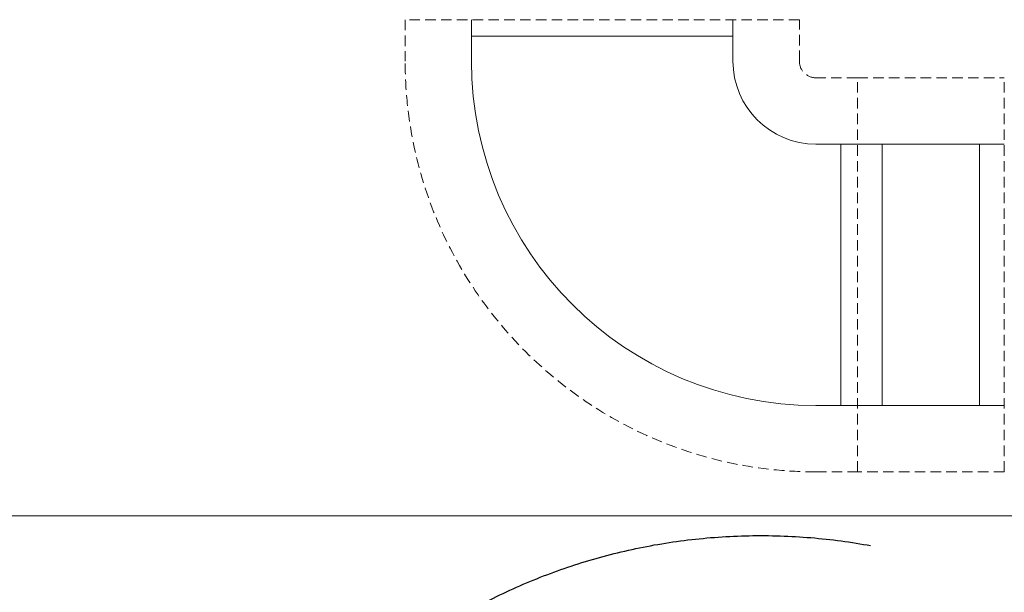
# Model space of a CAD drawing. Header units: millimetres. Extents: x -3034 to 546681, y -100001 to 133386.
# Tile 83 of 124: x 82629 to 83816, y -14452 to -13762. Entities that reach past the tile are written whole.
import ezdxf
from ezdxf.lldxf.tags import DXFTag

# ---------------------------------------------------------------- set-up
doc = ezdxf.new("R2010")
doc.units = ezdxf.units.MM
for name, pattern in [('ACAD_ISO03W100', [150, 60, -90]), ('DASHED', [19.05, 12.7, -6.35]), ('DDS_LT8', [259.999998, 20, -69.999999, 100, -69.999999])]:
    doc.linetypes.add(name, pattern=pattern)
for name, color, linetype in [('___INST__AR_podstawy', 3, 'Continuous'), ('ELEK CIENKIE', 80, 'Continuous'), ('ELEK ODGROMÓWKA', 214, 'Continuous'), ('FLUID-CD-INS', 7, 'Continuous')]:
    doc.layers.add(name, color=color, linetype=linetype)
doc.layers.add('A-widok', color=7, linetype='Continuous', lineweight=15)
tags = doc.linetypes.add('DASH', pattern=[15, 10, -5]).pattern_tags.tags
tags[6:7] = [DXFTag(74, 4), DXFTag(75, 0), DXFTag(340, '0'), DXFTag(46, 0.0), DXFTag(50, 0.0), DXFTag(44, 0.0), DXFTag(45, 0.0)]
tags[4:5] = [DXFTag(74, 4), DXFTag(75, 0), DXFTag(340, '0'), DXFTag(46, 0.0), DXFTag(50, 0.0), DXFTag(44, 0.0), DXFTag(45, 0.0)]

# ---------------------------------------------------------------- blocks, each defined once
blk = doc.blocks.new('spód iglica')
at = {"layer": 'ELEK ODGROMÓWKA', "color": 7, "linetype": 'DDS_LT8'}
blk.add_circle((-10167.16, 36452.59), 145, dxfattribs=at)
blk = doc.blocks.new('iglice')
at = {"layer": 'ELEK CIENKIE', "color": 232, "linetype": 'ACAD_ISO03W100', "ltscale": 3}
blk.add_circle((-27813.9, 9135.3), 7540, dxfattribs=at)
at = {"layer": 'ELEK ODGROMÓWKA', "xscale": 5, "yscale": 5, "zscale": 5}
blk.add_blockref('spód iglica', (23021.9, -173127.6), dxfattribs=at)
blk = doc.blocks.new('wentDACH')
at = {"color": 8, "linetype": 'ByBlock', "lineweight": 9, "extrusion": (0, -1.22465e-16, -1)}
for p, q in [((-102861, 29589.2, 5474), (-102861, 29639.2, 5474)), ((-102546, 29589.2, 5474), (-102546, 29639.2, 5474)), ((-102446, 29489.2, 5474), (-102396, 29489.2, 5474)), ((-102446, 29174.2, 5474), (-102396, 29174.2, 5474))]:
    blk.add_line(p, q, dxfattribs=at)
at = {"color": 8, "linetype": 'Continuous', "lineweight": 9, "extrusion": (0, -1.22465e-16, -1)}
for p, q in [((-102546, 29619.2, 5474), (-102861, 29619.2, 5474)), ((-102416, 29489.2, 5474), (-102416, 29174.2, 5474))]:
    blk.add_line(p, q, dxfattribs=at)
at = {"color": 8, "linetype": 'ByBlock', "lineweight": 9, "extrusion": (-1.22465e-16, 0, -1)}
for p, q in [((-102219.1, 29489.2, 5474), (-102396.1, 29489.2, 5474)), ((-102219.1, 29174.2, 5474), (-102396.1, 29174.2, 5474))]:
    blk.add_line(p, q, dxfattribs=at)
at = {"color": 8, "linetype": 'Continuous', "lineweight": 9, "extrusion": (-1.22465e-16, 0, -1)}
for p, q in [((-102366.1, 29174.2, 5474), (-102366.1, 29489.2, 5474)), ((-102249.1, 29174.2, 5474), (-102249.1, 29489.2, 5474))]:
    blk.add_line(p, q, dxfattribs=at)
at = {"color": 8, "linetype": 'ByBlock', "lineweight": 9, "extrusion": (1.71768e-29, -2.40921e-42, -1)}
blk.add_ellipse((-102446, 29589.2, 5474), major_axis=(0, -415), ratio=1, start_param=0, end_param=1.570796, dxfattribs=at)
blk.add_ellipse((-102446, 29589.2, 5474), major_axis=(0, -415), ratio=1, start_param=0, end_param=1.570796, dxfattribs=at)
at = {"color": 8, "linetype": 'ByBlock', "lineweight": 9}
blk.add_ellipse((-102446, 29589.2, 5474), major_axis=(-100, 0), ratio=1, start_param=0, end_param=1.570796, dxfattribs=at)
blk.add_ellipse((-102446, 29589.2, 5474), major_axis=(-100, 0), ratio=1, start_param=0, end_param=1.570796, dxfattribs=at)
at = {"layer": 'FLUID-CD-INS', "color": 8, "linetype": 'DASHED', "lineweight": 9, "extrusion": (0, -1.22465e-16, -1)}
for p, q in [((-102941, 29639.2, 5474), (-102941, 29589.2, 5474)), ((-102466, 29639.2, 5474), (-102941, 29639.2, 5474)), ((-102466, 29589.2, 5474), (-102466, 29639.2, 5474)), ((-102396, 29569.2, 5474), (-102446, 29569.2, 5474)), ((-102396, 29094.2, 5474), (-102396, 29569.2, 5474)), ((-102446, 29094.2, 5474), (-102396, 29094.2, 5474))]:
    blk.add_line(p, q, dxfattribs=at)
at = {"layer": 'FLUID-CD-INS', "color": 8, "linetype": 'DASHED', "lineweight": 9, "extrusion": (-1.22465e-16, 0, -1)}
for p, q in [((-102396.1, 29094.2, 5474), (-102396.1, 29569.2, 5474)), ((-102396.1, 29569.2, 5474), (-102219.1, 29569.2, 5474)), ((-102219.1, 29094.2, 5474), (-102219.1, 29569.2, 5474)), ((-102219.1, 29094.2, 5474), (-102396.1, 29094.2, 5474))]:
    blk.add_line(p, q, dxfattribs=at)
at = {"layer": 'FLUID-CD-INS', "color": 8, "linetype": 'DASHED', "lineweight": 9, "extrusion": (1.8001e-29, -2.64594e-42, -1)}
blk.add_ellipse((-102446, 29589.2, 5474), major_axis=(0, -495), ratio=1, start_param=0, end_param=1.570796, dxfattribs=at)
at = {"layer": 'FLUID-CD-INS', "color": 8, "linetype": 'DASHED', "lineweight": 9}
blk.add_ellipse((-102446, 29589.2, 5474), major_axis=(-20, 0), ratio=1, start_param=0, end_param=1.570796, dxfattribs=at)

msp = doc.modelspace()

# ---------------------------------------------------------------- linework, layer by layer
at = {"layer": 'A-widok', "color": 252, "linetype": 'DASH', "ltscale": 15, "true_color": 0x939393}
msp.add_lwpolyline([(82405.269, -14359.841), (84705.269, -14359.841), (84705.269, -8959.841), (82405.269, -8959.841)], close=True, dxfattribs=at)

# ---------------------------------------------------------------- block references
at = {"layer": '___INST__AR_podstawy', "color": 210, "lineweight": 40}
msp.add_blockref('wentDACH', (186034.592, -43400.942), dxfattribs=at)
at = {"layer": 'ELEK ODGROMÓWKA'}
msp.add_blockref('iglice', (111335.99, -24243.943), dxfattribs=at)

doc.saveas('drawing.dxf')
